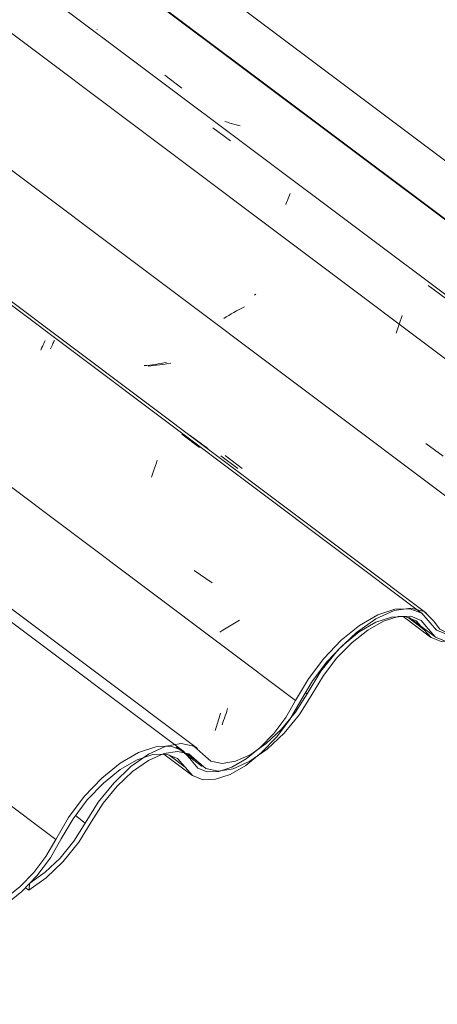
# Model space of a CAD drawing. Header units: metres. Extents: x 6.5 to 21.8, y 0.6 to 11.2.
# Tile 53 of 107: x 14.934 to 15.16, y 4.311 to 4.845. Entities that reach past the tile are written whole.
import ezdxf

# ---------------------------------------------------------------- set-up
doc = ezdxf.new("R2010")
doc.units = ezdxf.units.M
doc.layers.add('A-GLAZ-CWMG', color=7, linetype='Continuous', lineweight=5)
pattern_1 = [(35.687, (12.963, 6.495), (0.23241475, 0.22210937), [0.0118, -0.2028, 0.0118, -0.2028, -1.145]), (35.687, (12.963, 6.495), (0.23241475, 0.22210937), [-0.42922, 0.0118, -0.41741, 0.0118, -0.2028, -0.50075]), (35.687, (12.963, 6.495), (0.23241475, 0.22210937), [-1.073, 0.0118, -0.13127, 0.0118, -0.34588]), (137.177, (13.05, 6.586), (-0.1665248, 0.04396), [0.00654, -0.11229, 0.00654, -0.74603]), (137.177, (13.05, 6.586), (-0.1665248, 0.04396), [-0.12536, -0.11229, 0.00654, -0.23112, -0.39609]), (137.177, (13.05, 6.586), (-0.1665248, 0.04396), [-0.47531, 0.00654, -0.11229, 0.00654, -0.27073]), (137.177, (13.05, 6.586), (-0.1665248, 0.04396), [-0.60067, -0.07268, 0.00654, -0.19151]), (247.064, (13.079, 6.717), (-0.06588675, -0.266069), [0.0123, -0.21134, 0.0123, -1.404]), (247.064, (13.079, 6.717), (-0.06588675, -0.266069), [-0.23595, -0.21134, 0.0123, -0.43499, -0.74548]), (247.064, (13.079, 6.717), (-0.06588675, -0.266069), [-0.89458, 0.0123, -0.21134, 0.0123, -0.50954]), (247.064, (13.079, 6.717), (-0.06588675, -0.266069), [-1.131, -0.1368, 0.0123, -0.36044])]

# ---------------------------------------------------------------- blocks, each defined once
blk = doc.blocks.new('FP_185-ISO_02')
at = {"layer": 'A-GLAZ-CWMG'}
blk.add_line((15.02246, 4.4484), (12.96478, 5.9928), dxfattribs=at)
blk = doc.blocks.new('FP_186-ISO_02')
at = {"layer": 'A-GLAZ-CWMG', "color": 9, "true_color": 0xc0c0c0}
for p, q in [((15.04206, 4.46792), (15.04242, 4.46919)), ((15.04058, 4.4631), (15.04095, 4.46426)), ((15.04095, 4.46426), (15.04133, 4.46546)), ((15.04133, 4.46546), (15.04169, 4.46668)), ((15.04169, 4.46668), (15.04206, 4.46792)), ((15.03945, 4.45976), (15.03982, 4.46085)), ((15.03982, 4.46085), (15.0402, 4.46196)), ((15.0402, 4.46196), (15.04058, 4.4631))]:
    blk.add_line(p, q, dxfattribs=at)
blk = doc.blocks.new('FP_187-ISO_02')
at = {"layer": 'A-GLAZ-CWMG'}
blk.add_line((15.15193, 4.52299), (13.09425, 6.0674), dxfattribs=at)
at = {"layer": 'A-GLAZ-CWMG', "color": 9, "true_color": 0xc0c0c0}
for p, q in [((14.945, 4.66597), (14.94543, 4.66697)), ((14.94543, 4.66697), (14.94584, 4.66792)), ((14.94584, 4.66792), (14.94623, 4.66881)), ((14.94623, 4.66881), (14.9466, 4.66965)), ((14.9466, 4.66965), (14.94694, 4.67044)), ((14.94694, 4.67044), (14.94726, 4.67118)), ((15.02139, 4.62037), (15.03098, 4.61327)), ((15.00655, 4.60191), (15.00709, 4.60342)), ((15.00709, 4.60342), (15.00763, 4.60489)), ((15.00763, 4.60489), (15.00816, 4.60632)), ((15.00493, 4.59711), (15.00547, 4.59875)), ((15.00547, 4.59875), (15.00601, 4.60035)), ((15.00601, 4.60035), (15.00655, 4.60191)), ((15.02817, 4.54643), (15.03781, 4.53975)), ((15.04905, 4.51746), (15.04724, 4.51636)), ((15.05088, 4.51855), (15.04905, 4.51746)), ((15.05275, 4.51963), (15.05088, 4.51855)), ((15.04372, 4.51412), (15.04202, 4.51299)), ((15.04546, 4.51525), (15.04372, 4.51412)), ((15.04724, 4.51636), (15.04546, 4.51525))]:
    blk.add_line(p, q, dxfattribs=at)
blk = doc.blocks.new('FP_188-ISO_02')
at = {"layer": 'A-GLAZ-CWMG', "color": 9, "true_color": 0xc0c0c0}
for p, q in [((15.00253, 4.65772), (15.001, 4.65761)), ((15.00405, 4.65787), (15.00253, 4.65772)), ((15.00558, 4.65805), (15.00405, 4.65787)), ((15.00711, 4.65825), (15.00558, 4.65805)), ((15.00864, 4.65849), (15.00711, 4.65825)), ((15.01016, 4.65875), (15.00864, 4.65849)), ((15.01169, 4.65903), (15.01016, 4.65875)), ((15.01321, 4.65934), (15.01169, 4.65903)), ((15.04264, 4.60875), (15.0519, 4.60174))]:
    blk.add_line(p, q, dxfattribs=at)
blk = doc.blocks.new('FP_189-ISO_02')
at = {"layer": 'A-GLAZ-CWMG'}
blk.add_line((15.26449, 4.58612), (13.29124, 6.06715), dxfattribs=at)
at = {"layer": 'A-GLAZ-CWMG', "color": 9, "true_color": 0xc0c0c0}
for p, q in [((15.05251, 4.68803), (15.05108, 4.68725)), ((15.05396, 4.6888), (15.05251, 4.68803)), ((15.05543, 4.68955), (15.05396, 4.6888)), ((15.04558, 4.68404), (15.04426, 4.68321)), ((15.04692, 4.68485), (15.04558, 4.68404)), ((15.04829, 4.68566), (15.04692, 4.68485)), ((15.04967, 4.68646), (15.04829, 4.68566)), ((15.05108, 4.68725), (15.04967, 4.68646)), ((15.15372, 4.61541), (15.16325, 4.60857))]:
    blk.add_line(p, q, dxfattribs=at)
blk = doc.blocks.new('FP_192-ISO_02')
at = {"layer": 'A-GLAZ-CWMG'}
blk.add_line((15.14141, 4.52151), (15.15623, 4.51039), dxfattribs=at)
blk = doc.blocks.new('FP_193-ISO_02')
at = {"layer": 'A-GLAZ-CWMG'}
blk.add_line((15.0117, 4.44691), (15.02694, 4.43547), dxfattribs=at)
blk = doc.blocks.new('Rectangular Mullion - Telha Fibrocimento - Ondulada-V175-ISO_02')
at = {"layer": 'A-GLAZ-CWMG', "true_color": 0xc0c0c0}
h = blk.add_hatch(dxfattribs=at)
h.set_pattern_fill('FP_12', color=9, style=0, pattern_type=2)
h.set_pattern_definition(pattern_1)
h.paths.add_polyline_path([(14.62562, 4.21974), (14.62457, 4.2191), (14.62507, 4.21899), (14.62547, 4.21953)])
h.paths.add_polyline_path([(14.54193, 4.14431), (14.55367, 4.15312), (14.56288, 4.16255), (14.56939, 4.17078), (14.58265, 4.19191), (14.59163, 4.20234), (14.6009, 4.21041), (14.60866, 4.21538), (14.61663, 4.21855), (14.6227, 4.21974), (14.62315, 4.22071), (14.62581, 4.21953), (14.62684, 4.2186), (14.62913, 4.21783), (14.63867, 4.21), (14.64578, 4.20888), (14.65305, 4.21088), (14.65301, 4.21015), (14.65972, 4.2132), (14.65977, 4.21538), (14.66216, 4.21676), (14.66229, 4.21448), (14.67282, 4.22224), (14.68216, 4.23156), (14.68954, 4.24089), (14.70352, 4.263), (14.71141, 4.27257), (14.71965, 4.28043), (14.727, 4.28596), (14.73509, 4.29033), (14.74227, 4.29262), (14.74603, 4.29269), (14.74424, 4.29394), (14.74913, 4.29665), (14.75505, 4.29437), (14.75958, 4.28919), (14.7601, 4.28821), (14.76025, 4.28843), (14.76221, 4.28589), (14.75982, 4.28549), (14.7601, 4.28421), (14.76147, 4.28304), (14.76311, 4.28522), (14.7641, 4.28447), (14.76391, 4.2833), (14.76478, 4.28201), (14.76795, 4.28296), (14.76619, 4.27995), (14.7683, 4.27913), (14.77268, 4.27944), (14.77399, 4.2834), (14.76955, 4.28354), (14.76472, 4.28593), (14.75958, 4.2922), (14.75574, 4.29549), (14.74827, 4.29708), (14.73892, 4.29531), (14.72862, 4.29033), (14.72125, 4.28515), (14.72088, 4.28403), (14.719, 4.28251), (14.71964, 4.28402), (14.70951, 4.27434), (14.70037, 4.26296), (14.68656, 4.24072), (14.67656, 4.22921), (14.67078, 4.22377), (14.66184, 4.21763), (14.65279, 4.21392), (14.64677, 4.21293), (14.64073, 4.21426), (14.63071, 4.22247), (14.62457, 4.22377), (14.61478, 4.22164), (14.60668, 4.21783), (14.59737, 4.21123), (14.58676, 4.20073), (14.57847, 4.19005), (14.56647, 4.17078), (14.55663, 4.15938), (14.55077, 4.15386), (14.54246, 4.14804), (14.5422, 4.14619)])
h.paths.add_polyline_path([(14.80563, 4.30205), (14.8053, 4.30251), (14.80416, 4.30112), (14.80533, 4.30186)])
h.paths.add_polyline_path([(14.77264, 4.27932), (14.77592, 4.2796), (14.78551, 4.28336), (14.79238, 4.28743), (14.80287, 4.2965), (14.81067, 4.30522), (14.81666, 4.31338), (14.83034, 4.337), (14.8399, 4.34911), (14.84849, 4.35767), (14.85781, 4.36485), (14.86784, 4.37014), (14.87602, 4.37246), (14.88309, 4.37243), (14.88939, 4.36938), (14.89694, 4.36012), (14.9025, 4.35779), (14.90436, 4.35783), (14.909, 4.3621), (14.90496, 4.36202), (14.89941, 4.36478), (14.8918, 4.37408), (14.88481, 4.3769), (14.87474, 4.37611), (14.86475, 4.37234), (14.85301, 4.36478), (14.8445, 4.35767), (14.83277, 4.34441), (14.82562, 4.33444), (14.81262, 4.31126), (14.80416, 4.30053), (14.79938, 4.29556), (14.79878, 4.29588), (14.79742, 4.29409), (14.79727, 4.29471), (14.789, 4.28871), (14.78156, 4.28503), (14.77589, 4.28315), (14.77547, 4.28026), (14.77301, 4.27944)])
h.paths.add_polyline_path([(14.72859, 4.28921), (14.73011, 4.29137), (14.73059, 4.291), (14.73011, 4.2895)])
h.paths.add_polyline_path([(14.90869, 4.35792), (14.91039, 4.35823), (14.91939, 4.36163), (14.92815, 4.36714), (14.9367, 4.37451), (14.94428, 4.38284), (14.95176, 4.39345), (14.96379, 4.4136), (14.97197, 4.42397), (14.98166, 4.43343), (14.99057, 4.44005), (14.99801, 4.44415), (15.00122, 4.44536), (15.00523, 4.44777), (15.01245, 4.45109), (15.00736, 4.4509), (14.99801, 4.44777), (14.98804, 4.44197), (14.97612, 4.43187), (14.96717, 4.42212), (14.95827, 4.40956), (14.9471, 4.39059), (14.9412, 4.38277), (14.93151, 4.37322), (14.92438, 4.3679), (14.91633, 4.36381), (14.91362, 4.36293), (14.909, 4.35816)])
h.paths.add_polyline_path([(15.03277, 4.43308), (15.03973, 4.43331), (15.04927, 4.43686), (15.05833, 4.44257), (15.05833, 4.44307), (15.05833, 4.44596), (15.05625, 4.44429), (15.05618, 4.4421), (15.04941, 4.43938), (15.04927, 4.44027), (15.04708, 4.43938), (15.04143, 4.43751), (15.03445, 4.43761), (15.02962, 4.43993), (15.02211, 4.44865), (15.01963, 4.44962), (15.01909, 4.44844), (15.01272, 4.44694), (15.01383, 4.44671), (15.01945, 4.44429), (15.0272, 4.43529)])
h.paths.add_polyline_path([(15.02156, 4.4479), (15.02105, 4.44845), (15.02195, 4.44844)])
h.paths.add_polyline_path([(15.12659, 4.52028), (15.12507, 4.51812), (15.12672, 4.51844), (15.12713, 4.52012)])
h.paths.add_polyline_path([(15.06281, 4.44956), (15.06871, 4.45403), (15.07781, 4.46325), (15.08164, 4.46845), (15.09433, 4.48938), (15.10188, 4.49885), (15.11169, 4.50869), (15.1159, 4.51238), (15.11614, 4.51196), (15.1177, 4.51322), (15.11782, 4.51412), (15.12881, 4.52127), (15.13772, 4.52494), (15.1401, 4.52561), (15.13608, 4.52521), (15.12659, 4.52177), (15.11614, 4.51534), (15.106, 4.50671), (15.09685, 4.49671), (15.08933, 4.48646), (15.07554, 4.46375), (15.07129, 4.45812), (15.06396, 4.45049)])
h.paths.add_polyline_path([(15.16216, 4.50798), (15.16398, 4.50835), (15.16267, 4.50886), (15.16443, 4.51187), (15.16097, 4.51083), (15.16022, 4.51263), (15.16074, 4.51369), (15.15959, 4.51413), (15.15779, 4.51173), (15.15632, 4.51413), (15.15659, 4.51484), (15.15893, 4.51487), (15.15659, 4.51712), (15.15615, 4.51671), (15.15558, 4.51866), (15.15153, 4.52328), (15.14467, 4.52549), (15.14073, 4.52285), (15.14252, 4.5216), (15.14266, 4.52153), (15.14853, 4.51928), (15.15659, 4.51013), (15.1612, 4.50835)])
h.paths.add_polyline_path([(15.16848, 4.5082), (15.16949, 4.50835), (15.17205, 4.5092), (15.17195, 4.51217), (15.1728, 4.51239), (15.18106, 4.51519), (15.18559, 4.51768), (15.18567, 4.51689), (15.18813, 4.51924), (15.19376, 4.52362), (15.1939, 4.523), (15.19526, 4.52479), (15.19617, 4.52479), (15.20366, 4.533), (15.21, 4.54159), (15.21957, 4.5587), (15.22411, 4.56614), (15.22926, 4.57332), (15.22211, 4.56532), (15.21776, 4.55959), (15.20632, 4.54049), (15.19868, 4.53096), (15.19133, 4.52379), (15.18466, 4.51866), (15.17674, 4.5144), (15.1709, 4.51245), (15.1708, 4.51221), (15.1691, 4.50823)])
h.paths.add_polyline_path([(15.20002, 4.52964), (15.20178, 4.53143), (15.20211, 4.53096), (15.20064, 4.53003)])
h.paths.add_polyline_path([(15.23112, 4.5717), (15.23443, 4.57456), (15.24099, 4.57929), (15.24672, 4.58224), (15.25259, 4.58385), (15.25737, 4.5838), (15.26122, 4.58232), (15.26824, 4.57456), (15.27384, 4.57252), (15.28079, 4.57283), (15.29003, 4.57627), (15.29775, 4.58087), (15.30744, 4.58908), (15.31578, 4.59829), (15.3228, 4.6082), (15.32684, 4.61498), (15.32464, 4.61625), (15.31777, 4.60494), (15.31017, 4.59549), (15.30364, 4.58903), (15.29709, 4.58381), (15.28868, 4.57916), (15.28277, 4.5771), (15.27537, 4.5771), (15.27123, 4.57857), (15.26293, 4.58683), (15.25838, 4.58821), (15.25171, 4.58754), (15.24479, 4.5849), (15.23958, 4.58139), (15.23161, 4.57236), (15.23123, 4.57185)])
at = {"layer": 'A-GLAZ-CWMG'}
for p, q in [((15.32464, 4.61625), (13.34792, 6.09988)), ((15.32684, 4.61498), (13.34822, 6.10005)), ((15.21252, 4.5507), (13.2352, 6.0348)), ((15.08316, 4.47592), (13.10577, 5.96007)), ((14.95311, 4.40066), (12.97581, 5.88473)), ((15.15269, 4.51456), (15.14419, 4.52094)), ((15.02333, 4.43979), (15.01441, 4.44648))]:
    blk.add_line(p, q, dxfattribs=at)
for points in [[(15.15269, 4.51456, 0), (15.15659, 4.51013, 0), (15.16216, 4.50798, 0), (15.16911, 4.50823, 0), (15.17703, 4.51085, 0), (15.18549, 4.51572, 0), (15.19401, 4.52255, 0), (15.20211, 4.53096, 0), (15.20935, 4.54049, 0), (15.21532, 4.55059, 0)], [(15.21252, 4.5507, 0), (15.20716, 4.54159, 0), (15.20064, 4.533, 0), (15.19334, 4.52541, 0), (15.18567, 4.51924, 0), (15.17804, 4.51484, 0), (15.1709, 4.51245, 0), (15.16463, 4.51221, 0), (15.15959, 4.51413, 0), (15.15606, 4.5181, 0)], [(15.15606, 4.5181, 0), (15.15153, 4.52328, 0), (15.14503, 4.52579, 0), (15.13693, 4.52549, 0), (15.12769, 4.5224, 0), (15.11782, 4.51669, 0), (15.10789, 4.50869, 0), (15.09846, 4.49885, 0), (15.09006, 4.48771, 0), (15.08316, 4.47592, 0)], [(15.08603, 4.47595, 0), (15.09233, 4.48672, 0), (15.10001, 4.4969, 0), (15.10863, 4.5059, 0), (15.1177, 4.51322, 0), (15.12672, 4.51844, 0), (15.13517, 4.52127, 0), (15.14258, 4.52156, 0), (15.14853, 4.51928, 0), (15.15269, 4.51456, 0)], [(15.02333, 4.43979, 0), (15.0272, 4.43529, 0), (15.03277, 4.43308, 0), (15.03973, 4.43331, 0), (15.04769, 4.43594, 0), (15.05618, 4.44084, 0), (15.06473, 4.44773, 0), (15.07285, 4.4562, 0), (15.08009, 4.46579, 0), (15.08603, 4.47595, 0)], [(15.08316, 4.47592, 0), (15.07781, 4.46677, 0), (15.07129, 4.45812, 0), (15.06396, 4.45049, 0), (15.05625, 4.44429, 0), (15.04859, 4.43988, 0), (15.04143, 4.43751, 0), (15.03516, 4.43733, 0), (15.03014, 4.43932, 0), (15.02667, 4.4434, 0)], [(15.02667, 4.4434, 0), (15.02211, 4.44865, 0), (15.01555, 4.45121, 0), (15.00736, 4.4509, 0), (14.99801, 4.44777, 0), (14.98804, 4.44197, 0), (14.978, 4.43385, 0), (14.96849, 4.42387, 0), (14.96003, 4.41259, 0), (14.95311, 4.40066, 0)], [(14.9561, 4.40093, 0), (14.96245, 4.41183, 0), (14.9702, 4.42212, 0), (14.97891, 4.43122, 0), (14.98808, 4.43861, 0), (14.99719, 4.44387, 0), (15.00572, 4.44671, 0), (15.01319, 4.44696, 0), (15.01917, 4.44461, 0), (15.02333, 4.43979, 0)], [(14.89314, 4.36478, 0), (14.89694, 4.36012, 0), (14.9025, 4.35779, 0), (14.90948, 4.35793, 0), (14.91749, 4.36054, 0), (14.92606, 4.36546, 0), (14.93469, 4.37241, 0), (14.94288, 4.38098, 0), (14.95016, 4.39067, 0), (14.9561, 4.40093, 0)], [(14.95311, 4.40066, 0), (14.94775, 4.39146, 0), (14.9412, 4.38277, 0), (14.93384, 4.3751, 0), (14.9261, 4.36888, 0), (14.91841, 4.36448, 0), (14.91123, 4.36215, 0), (14.90496, 4.36202, 0), (14.90003, 4.36406, 0)]]:
    blk.add_polyline3d(points, dxfattribs=at)
for name in ['FP_187-ISO_02', 'FP_189-ISO_02', 'FP_185-ISO_02', 'FP_188-ISO_02', 'FP_186-ISO_02', 'FP_192-ISO_02', 'FP_193-ISO_02']:
    blk.add_blockref(name, (0, 0), dxfattribs=at)
blk = doc.blocks.new('FP_196-ISO_02')
at = {"layer": 'A-GLAZ-CWMG'}
blk.add_line((15.14481, 4.52094), (15.15875, 4.51047), dxfattribs=at)
blk = doc.blocks.new('FP_197-ISO_02')
at = {"layer": 'A-GLAZ-CWMG'}
blk.add_line((15.01836, 4.45087), (15.03247, 4.44028), dxfattribs=at)
blk = doc.blocks.new('FP_198-ISO_02')
at = {"layer": 'A-GLAZ-CWMG'}
blk.add_line((15.03001, 4.44996), (13.05642, 5.93125), dxfattribs=at)
blk = doc.blocks.new('FP_199-ISO_02')
at = {"layer": 'A-GLAZ-CWMG', "color": 9, "true_color": 0xc0c0c0}
for p, q in [((15.04499, 4.46765), (15.04542, 4.46894)), ((15.04542, 4.46894), (15.04586, 4.47027)), ((15.04586, 4.47027), (15.04629, 4.47163)), ((15.04324, 4.46285), (15.04368, 4.46399)), ((15.04368, 4.46399), (15.04411, 4.46517)), ((15.04411, 4.46517), (15.04455, 4.46639)), ((15.04455, 4.46639), (15.04499, 4.46765))]:
    blk.add_line(p, q, dxfattribs=at)
blk = doc.blocks.new('FP_200-ISO_02')
at = {"layer": 'A-GLAZ-CWMG'}
blk.add_line((15.15439, 4.52325), (13.09671, 6.06765), dxfattribs=at)
at = {"layer": 'A-GLAZ-CWMG', "color": 9, "true_color": 0xc0c0c0}
for p, q in [((14.95026, 4.66662), (14.9506, 4.66741)), ((14.9506, 4.66741), (14.95094, 4.66816)), ((14.95094, 4.66816), (14.95125, 4.66887)), ((14.95125, 4.66887), (14.95155, 4.66953)), ((14.95155, 4.66953), (14.95183, 4.67016)), ((14.95183, 4.67016), (14.95209, 4.67074)), ((14.95209, 4.67074), (14.95233, 4.67129)), ((15.02594, 4.61978), (15.0355, 4.61266))]:
    blk.add_line(p, q, dxfattribs=at)
blk = doc.blocks.new('FP_201-ISO_02')
at = {"layer": 'A-GLAZ-CWMG', "color": 9, "true_color": 0xc0c0c0}
for p, q in [((15.00474, 4.65747), (15.00322, 4.65737)), ((15.00627, 4.65761), (15.00474, 4.65747)), ((15.0078, 4.65777), (15.00627, 4.65761)), ((15.00933, 4.65796), (15.0078, 4.65777)), ((15.01085, 4.65818), (15.00933, 4.65796)), ((15.01238, 4.65843), (15.01085, 4.65818)), ((15.01391, 4.6587), (15.01238, 4.65843)), ((15.01543, 4.659), (15.01391, 4.6587)), ((15.04493, 4.60879), (15.05419, 4.60179))]:
    blk.add_line(p, q, dxfattribs=at)
blk = doc.blocks.new('FP_202-ISO_02')
at = {"layer": 'A-GLAZ-CWMG'}
blk.add_line((15.28839, 4.60291), (13.23071, 6.14731), dxfattribs=at)
at = {"layer": 'A-GLAZ-CWMG', "color": 9, "true_color": 0xc0c0c0}
for p, q in [((15.03818, 4.78651), (15.04782, 4.77947)), ((15.07823, 4.74612), (15.07867, 4.74718)), ((15.07867, 4.74718), (15.0791, 4.74819)), ((15.0791, 4.74819), (15.0795, 4.74915)), ((15.0795, 4.74915), (15.07989, 4.75006)), ((15.07989, 4.75006), (15.08026, 4.75092)), ((15.07777, 4.74501), (15.07823, 4.74612)), ((15.15496, 4.70103), (15.16458, 4.69396)), ((15.06164, 4.69628), (15.0609, 4.69587)), ((15.1399, 4.68168), (15.14044, 4.68322)), ((15.14044, 4.68322), (15.14097, 4.68472)), ((15.1383, 4.67682), (15.13883, 4.67848)), ((15.13883, 4.67848), (15.13937, 4.6801)), ((15.13937, 4.6801), (15.1399, 4.68168)), ((15.13776, 4.67512), (15.1383, 4.67682))]:
    blk.add_line(p, q, dxfattribs=at)
blk = doc.blocks.new('FP_203-ISO_02')
at = {"layer": 'A-GLAZ-CWMG', "color": 9, "true_color": 0xc0c0c0}
for p, q in [((14.97552, 4.83967), (14.97551, 4.83977)), ((14.97555, 4.83959), (14.97552, 4.83967)), ((15.0123, 4.81506), (15.02154, 4.80802)), ((15.04617, 4.78956), (15.04484, 4.79004)), ((15.04751, 4.78911), (15.04617, 4.78956)), ((15.04888, 4.7887), (15.04751, 4.78911)), ((15.05026, 4.78833), (15.04888, 4.7887)), ((15.05165, 4.78799), (15.05026, 4.78833)), ((15.05306, 4.78768), (15.05165, 4.78799))]:
    blk.add_line(p, q, dxfattribs=at)
blk = doc.blocks.new('Rectangular Mullion - Telha Fibrocimento - Ondulada-V194-ISO_02')
at = {"layer": 'A-GLAZ-CWMG', "true_color": 0xc0c0c0}
h = blk.add_hatch(dxfattribs=at)
h.set_pattern_fill('FP_12', color=9, style=0, pattern_type=2)
h.set_pattern_definition(pattern_1)
h.paths.add_polyline_path([(15.02211, 4.44865), (15.02105, 4.44801), (15.02156, 4.4479), (15.02195, 4.44845)])
h.paths.add_polyline_path([(14.93842, 4.37322), (14.95016, 4.38203), (14.95867, 4.39059), (14.96587, 4.39969), (14.97914, 4.42083), (14.98811, 4.43125), (14.99636, 4.43861), (15.00515, 4.44429), (15.01312, 4.44746), (15.01918, 4.44865), (15.01963, 4.44962), (15.02229, 4.44844), (15.02333, 4.44751), (15.02561, 4.44675), (15.03516, 4.43891), (15.04226, 4.43779), (15.04957, 4.43988), (15.04949, 4.43907), (15.0562, 4.44211), (15.05625, 4.44429), (15.05865, 4.44567), (15.05878, 4.44339), (15.06931, 4.45115), (15.07865, 4.46047), (15.08603, 4.4698), (15.10001, 4.49191), (15.10789, 4.50148), (15.11614, 4.50934), (15.12294, 4.51456), (15.13083, 4.519), (15.13875, 4.52153), (15.14252, 4.5216), (15.14073, 4.52285), (15.14562, 4.52556), (15.15153, 4.52328), (15.15606, 4.5181), (15.15659, 4.51712), (15.15674, 4.51734), (15.1587, 4.5148), (15.15631, 4.5144), (15.15659, 4.51313), (15.15795, 4.51195), (15.15959, 4.51413), (15.16059, 4.51338), (15.1604, 4.51221), (15.16127, 4.51092), (15.16443, 4.51187), (15.16267, 4.50886), (15.16478, 4.50804), (15.16916, 4.50835), (15.17047, 4.51231), (15.16604, 4.51245), (15.1612, 4.51484), (15.15606, 4.52111), (15.15222, 4.5244), (15.14476, 4.526), (15.13541, 4.52423), (15.12659, 4.52028), (15.11773, 4.51406), (15.11736, 4.51294), (15.11548, 4.51142), (15.11614, 4.51294), (15.106, 4.50325), (15.09685, 4.49187), (15.08305, 4.46963), (15.07305, 4.45812), (15.06727, 4.45268), (15.05833, 4.44654), (15.04927, 4.44283), (15.04326, 4.44184), (15.03722, 4.44317), (15.0272, 4.45138), (15.0203, 4.45255), (15.01126, 4.45055), (15.00317, 4.44675), (14.99305, 4.43938), (14.98324, 4.42964), (14.97496, 4.41896), (14.96295, 4.39969), (14.95311, 4.38829), (14.94726, 4.38277), (14.93894, 4.37695), (14.93868, 4.3751)])
h.paths.add_polyline_path([(15.20211, 4.53096), (15.20178, 4.53143), (15.2007, 4.53006), (15.20181, 4.53077)])
h.paths.add_polyline_path([(15.16912, 4.50823), (15.1724, 4.50851), (15.182, 4.51227), (15.18886, 4.51634), (15.19935, 4.52541), (15.20716, 4.53413), (15.21314, 4.54229), (15.22688, 4.566), (15.23551, 4.5771), (15.24497, 4.58658), (15.2543, 4.59376), (15.26433, 4.59905), (15.2725, 4.60137), (15.27958, 4.60134), (15.28588, 4.59829), (15.29343, 4.58903), (15.29898, 4.5867), (15.30085, 4.58674), (15.30549, 4.59101), (15.30144, 4.59093), (15.29589, 4.5937), (15.28828, 4.60299), (15.2813, 4.60581), (15.27123, 4.60502), (15.26083, 4.601), (15.25008, 4.59418), (15.23872, 4.58411), (15.22926, 4.57332), (15.22211, 4.56335), (15.20911, 4.54017), (15.20064, 4.52944), (15.19586, 4.52447), (15.19526, 4.52479), (15.1939, 4.523), (15.19376, 4.52362), (15.18549, 4.51762), (15.17804, 4.51394), (15.17238, 4.51206), (15.17195, 4.50917), (15.16949, 4.50835)])
h.paths.add_polyline_path([(15.12507, 4.51812), (15.12659, 4.52028), (15.12708, 4.51992), (15.12659, 4.51841)])
h.paths.add_polyline_path([(15.30518, 4.58683), (15.30688, 4.58714), (15.3149, 4.58998), (15.32258, 4.5944), (15.33319, 4.60342), (15.34076, 4.61175), (15.34825, 4.62236), (15.36027, 4.64251), (15.36846, 4.65288), (15.37814, 4.66234), (15.38706, 4.66896), (15.39449, 4.67306), (15.39769, 4.67426), (15.40172, 4.67668), (15.40893, 4.68), (15.40384, 4.67982), (15.39449, 4.67668), (15.38452, 4.67088), (15.3726, 4.66078), (15.3632, 4.65041), (15.35476, 4.63847), (15.34358, 4.6195), (15.33769, 4.61168), (15.32799, 4.60213), (15.32086, 4.59681), (15.31282, 4.59272), (15.31011, 4.59184), (15.30549, 4.58708)])
h.paths.add_polyline_path([(15.42926, 4.662), (15.43622, 4.66222), (15.44508, 4.66538), (15.45481, 4.67148), (15.45481, 4.67198), (15.45481, 4.67487), (15.45274, 4.6732), (15.45266, 4.67101), (15.44576, 4.66788), (15.44576, 4.66918), (15.44417, 4.66849), (15.43791, 4.66643), (15.43093, 4.66652), (15.42611, 4.66884), (15.41859, 4.67757), (15.41612, 4.67853), (15.41557, 4.67735), (15.40921, 4.67586), (15.41031, 4.67562), (15.41593, 4.6732), (15.42368, 4.6642), (15.42663, 4.66303)])
h.paths.add_polyline_path([(15.41804, 4.67681), (15.41754, 4.67737), (15.41844, 4.67735)])
h.paths.add_polyline_path([(15.52308, 4.74919), (15.52155, 4.74703), (15.52326, 4.74757), (15.52361, 4.74903)])
h.paths.add_polyline_path([(15.45929, 4.67847), (15.46519, 4.68294), (15.4743, 4.69216), (15.47813, 4.69736), (15.48957, 4.71662), (15.49836, 4.72776), (15.50818, 4.7376), (15.51231, 4.74112), (15.51262, 4.74087), (15.51419, 4.74221), (15.51431, 4.74303), (15.52529, 4.75018), (15.53421, 4.75385), (15.53658, 4.75452), (15.53256, 4.75412), (15.52308, 4.75068), (15.51262, 4.74425), (15.50438, 4.7376), (15.49334, 4.72562), (15.48581, 4.71537), (15.47198, 4.69261), (15.46777, 4.68704), (15.46045, 4.6794)])
h.paths.add_polyline_path([(15.55865, 4.73689), (15.56112, 4.73701), (15.55916, 4.73777), (15.56092, 4.74078), (15.55745, 4.73975), (15.5567, 4.74154), (15.55723, 4.7426), (15.55608, 4.74304), (15.55427, 4.74064), (15.55281, 4.74304), (15.55307, 4.74375), (15.55542, 4.74378), (15.55307, 4.74603), (15.55264, 4.74562), (15.55206, 4.74757), (15.54802, 4.75219), (15.54116, 4.7544), (15.53721, 4.75176), (15.539, 4.75051), (15.53915, 4.75044), (15.54501, 4.74819), (15.55307, 4.73905), (15.55608, 4.73788)])
h.paths.add_polyline_path([(15.56497, 4.73711), (15.56559, 4.73714), (15.56854, 4.73811), (15.56844, 4.74109), (15.56928, 4.7413), (15.57754, 4.74411), (15.58207, 4.74659), (15.58215, 4.7458), (15.58461, 4.74815), (15.59024, 4.75253), (15.59039, 4.75191), (15.59175, 4.7537), (15.59266, 4.7537), (15.60015, 4.76191), (15.60649, 4.7705), (15.61605, 4.78761), (15.62059, 4.79506), (15.62574, 4.80223), (15.61859, 4.79423), (15.61424, 4.7885), (15.60281, 4.7694), (15.59517, 4.75987), (15.58906, 4.7537), (15.58115, 4.74757), (15.57323, 4.74331), (15.56738, 4.74136), (15.56728, 4.74112), (15.56559, 4.73714)])
h.paths.add_polyline_path([(15.59651, 4.75855), (15.59827, 4.76034), (15.5986, 4.75987), (15.59713, 4.75894)])
h.paths.add_polyline_path([(15.6276, 4.80061), (15.63092, 4.80347), (15.63747, 4.8082), (15.6432, 4.81115), (15.64907, 4.81276), (15.65385, 4.81272), (15.6577, 4.81123), (15.66472, 4.80347), (15.67033, 4.80143), (15.67727, 4.80174), (15.68651, 4.80518), (15.69423, 4.80978), (15.70429, 4.81836), (15.71227, 4.82721), (15.71907, 4.83674), (15.72333, 4.84389), (15.72112, 4.84516), (15.71356, 4.83292), (15.70665, 4.8244), (15.70013, 4.81794), (15.69358, 4.81272), (15.68516, 4.80807), (15.67926, 4.80601), (15.67185, 4.80601), (15.66771, 4.80748), (15.65942, 4.81574), (15.65486, 4.81712), (15.6482, 4.81645), (15.64127, 4.81381), (15.63606, 4.8103), (15.6281, 4.80128), (15.62771, 4.80076)])
h = blk.add_hatch(dxfattribs=at)
h.set_pattern_fill('FP_16', color=9, style=0, pattern_type=2)
h.set_pattern_definition([(330, (15.37, 7.974), (0.2298954, -0.0663695), [0.01095, -0.18814, 0.01095, -0.18814, -1.062]), (330, (15.37, 7.974), (0.2298954, -0.0663695), [-0.39819, 0.01095, -0.38724, 0.01095, -0.18814, -0.46455]), (330, (15.37, 7.974), (0.2298954, -0.0663695), [-0.99547, 0.01095, -0.12178, 0.01095, -0.32087]), (111.206, (15.456, 7.958), (-0.1647206, 0.291817), [0.01311, -0.22522, 0.01311, -1.496]), (111.206, (15.456, 7.958), (-0.1647206, 0.291817), [-0.25144, -0.22522, 0.01311, -0.46356, -0.79444]), (111.206, (15.456, 7.958), (-0.1647206, 0.291817), [-0.95333, 0.01311, -0.22522, 0.01311, -0.543]), (111.206, (15.456, 7.958), (-0.1647206, 0.291817), [-1.205, -0.14578, 0.01311, -0.38411]), (234.896, (15.484, 8.074), (-0.0651715, -0.2254494), [0.00825, -0.14167, 0.00825, -0.94122]), (234.896, (15.484, 8.074), (-0.0651715, -0.2254494), [-0.15816, -0.14167, 0.00825, -0.29159, -0.49972]), (234.896, (15.484, 8.074), (-0.0651715, -0.2254494), [-0.59966, 0.00825, -0.14167, 0.00825, -0.34156]), (234.896, (15.484, 8.074), (-0.0651715, -0.2254494), [-0.75782, -0.0917, 0.00825, -0.24161])])
h.paths.add_polyline_path([(14.93842, 4.37322), (14.93893, 4.37684), (14.9367, 4.37451)])
at = {"layer": 'A-GLAZ-CWMG'}
for p, q in [((15.3496, 4.62957), (13.37207, 6.11382)), ((15.08933, 4.47957), (15.08851, 4.48019)), ((15.02962, 4.44326), (15.02423, 4.44731)), ((14.96912, 4.40956), (14.96377, 4.41357)), ((14.93842, 4.37322), (14.9367, 4.37451)), ((14.93894, 4.37695), (14.93842, 4.37322))]:
    blk.add_line(p, q, dxfattribs=at)
for points in [[(15.15508, 4.51487, 0), (15.15905, 4.51026, 0), (15.16478, 4.50804, 0), (15.17195, 4.50835, 0), (15.18014, 4.51117, 0), (15.18886, 4.51634, 0), (15.19761, 4.52354, 0), (15.20586, 4.53237, 0), (15.21314, 4.54229, 0), (15.21902, 4.55273, 0)], [(15.21511, 4.5505, 0), (15.20954, 4.54119, 0), (15.20279, 4.53245, 0), (15.19526, 4.52479, 0), (15.18738, 4.51866, 0), (15.17961, 4.5144, 0), (15.1724, 4.51227, 0), (15.16617, 4.51239, 0), (15.16127, 4.51475, 0), (15.15799, 4.51921, 0)], [(15.15799, 4.51921, 0), (15.15289, 4.52423, 0), (15.14562, 4.52612, 0), (15.13664, 4.52478, 0), (15.12659, 4.52028, 0), (15.11614, 4.51294, 0), (15.106, 4.50325, 0), (15.09685, 4.49187, 0), (15.08933, 4.47957, 0)], [(15.09211, 4.47946, 0), (15.09822, 4.48959, 0), (15.10557, 4.49911, 0), (15.11376, 4.50747, 0), (15.12234, 4.51423, 0), (15.13083, 4.519, 0), (15.13875, 4.52153, 0), (15.14568, 4.52166, 0), (15.15123, 4.5194, 0), (15.15508, 4.51487, 0)], [(15.02962, 4.44326, 0), (15.03445, 4.43907, 0), (15.04114, 4.4376, 0), (15.04927, 4.43897, 0), (15.05833, 4.44307, 0), (15.06773, 4.44966, 0), (15.07687, 4.4583, 0), (15.08517, 4.46845, 0), (15.09211, 4.47946, 0)], [(15.08933, 4.47957, 0), (15.08305, 4.46963, 0), (15.07554, 4.46047, 0), (15.06727, 4.45268, 0), (15.05878, 4.44675, 0), (15.0506, 4.44305, 0), (15.04326, 4.44184, 0), (15.03722, 4.44317, 0), (15.03287, 4.44698, 0)], [(15.03287, 4.44698, 0), (15.02792, 4.45123, 0), (15.02105, 4.45268, 0), (15.01272, 4.45122, 0)], [(15.01246, 4.45113, 0), (15.00346, 4.44695, 0), (14.99386, 4.44015, 0), (14.98454, 4.43125, 0), (14.97612, 4.42083, 0), (14.96912, 4.40956, 0)], [(14.97238, 4.41033, 0), (14.97877, 4.42039, 0), (14.9864, 4.42964, 0), (14.99478, 4.43751, 0), (15.00338, 4.44349, 0), (15.01165, 4.44721, 0), (15.01909, 4.44844, 0), (15.0252, 4.4471, 0), (15.02962, 4.44326, 0)], [(14.93842, 4.37322, 0), (14.94794, 4.37992, 0), (14.95719, 4.38875, 0), (14.96552, 4.39912, 0), (14.97238, 4.41033, 0)], [(14.96912, 4.40956, 0), (14.96295, 4.39969, 0), (14.95554, 4.39059, 0), (14.94735, 4.38284, 0), (14.93894, 4.37695, 0)]]:
    blk.add_polyline3d(points, dxfattribs=at)
for name in ['FP_202-ISO_02', 'FP_200-ISO_02', 'FP_203-ISO_02', 'FP_201-ISO_02', 'FP_198-ISO_02', 'FP_199-ISO_02', 'FP_196-ISO_02', 'FP_197-ISO_02']:
    blk.add_blockref(name, (0, 0), dxfattribs=at)

msp = doc.modelspace()

# ---------------------------------------------------------------- block references
at = {"layer": 'A-GLAZ-CWMG'}
for name in ['Rectangular Mullion - Telha Fibrocimento - Ondulada-V194-ISO_02', 'Rectangular Mullion - Telha Fibrocimento - Ondulada-V175-ISO_02']:
    msp.add_blockref(name, (0, 0), dxfattribs=at)

doc.saveas('drawing.dxf')
